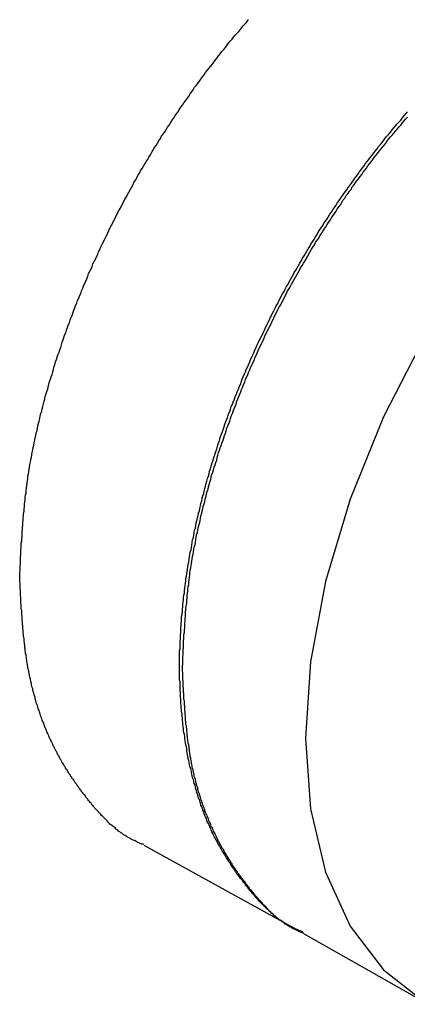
# Model space of a CAD drawing. Header units: millimetres. Extents: x 7187 to 8806, y -3756 to -2918.
# Tile 84 of 250: x 7821 to 7831, y -3644 to -3619. Entities that reach past the tile are written whole.
import ezdxf

# ---------------------------------------------------------------- set-up
doc = ezdxf.new("R2010")
doc.units = ezdxf.units.MM
doc.header["$LTSCALE"] = 3

msp = doc.modelspace()

# ---------------------------------------------------------------- linework, layer by layer
at = {"linetype": 'Continuous', "lineweight": 30}
for p, q in [((7824.15, -3639.925), (7828.19, -3642.143)), ((7828.209, -3642.167), (7831.331, -3643.929)), ((7828.209, -3642.167), (7831.331, -3643.929))]:
    msp.add_line(p, q, dxfattribs=at)
at = {"linetype": 'Continuous', "lineweight": 30, "flags": 128}
for points in [[(7845.846, -3618.53), (7844.683, -3618.066), (7843.299, -3617.885), (7841.799, -3618.034), (7840.221, -3618.507), (7838.603, -3619.294), (7836.985, -3620.376), (7835.407, -3621.724), (7833.908, -3623.307), (7832.524, -3625.085), (7831.29, -3627.015), (7830.236, -3629.048), (7829.388, -3631.136), (7828.767, -3633.226), (7828.388, -3635.267), (7828.26, -3637.209)], [(7828.26, -3637.209), (7828.388, -3639.004), (7828.767, -3640.608), (7829.388, -3641.981), (7830.236, -3643.089), (7831.29, -3643.906), (7831.389, -3643.961)]]:
    msp.add_lwpolyline(points, dxfattribs=at)
at = {"linetype": 'Continuous', "lineweight": 30}
for points in [[(7821.003, -3633.116, 0), (7821.003, -3633.066, 0), (7821.003, -3633.006, 0), (7821.013, -3632.946, 0), (7821.013, -3632.886, 0), (7821.013, -3632.836, 0), (7821.023, -3632.776, 0), (7821.023, -3632.716, 0), (7821.023, -3632.656, 0), (7821.023, -3632.606, 0), (7821.033, -3632.546, 0), (7821.033, -3632.486, 0), (7821.033, -3632.426, 0), (7821.043, -3632.376, 0), (7821.043, -3632.316, 0), (7821.043, -3632.256, 0), (7821.053, -3632.196, 0), (7821.053, -3632.146, 0), (7821.063, -3632.086, 0), (7821.063, -3632.026, 0), (7821.063, -3631.966, 0), (7821.073, -3631.906, 0), (7821.073, -3631.856, 0), (7821.083, -3631.796, 0), (7821.083, -3631.736, 0), (7821.093, -3631.676, 0), (7821.093, -3631.616, 0), (7821.103, -3631.556, 0), (7821.103, -3631.506, 0), (7821.113, -3631.446, 0), (7821.113, -3631.386, 0), (7821.123, -3631.326, 0), (7821.123, -3631.266, 0), (7821.133, -3631.206, 0), (7821.143, -3631.146, 0), (7821.143, -3631.096, 0), (7821.153, -3631.036, 0), (7821.163, -3630.976, 0), (7821.163, -3630.916, 0), (7821.173, -3630.856, 0), (7821.183, -3630.796, 0), (7821.193, -3630.736, 0), (7821.203, -3630.676, 0), (7821.213, -3630.616, 0), (7821.213, -3630.556, 0), (7821.223, -3630.496, 0), (7821.233, -3630.436, 0), (7821.243, -3630.376, 0), (7821.253, -3630.316, 0), (7821.263, -3630.256, 0), (7821.273, -3630.196, 0), (7821.283, -3630.136, 0), (7821.303, -3630.076, 0), (7821.313, -3630.016, 0), (7821.323, -3629.956, 0), (7821.333, -3629.886, 0), (7821.343, -3629.826, 0), (7821.363, -3629.766, 0), (7821.373, -3629.706, 0), (7821.383, -3629.646, 0), (7821.393, -3629.586, 0), (7821.413, -3629.526, 0), (7821.423, -3629.466, 0), (7821.443, -3629.396, 0), (7821.453, -3629.336, 0), (7821.463, -3629.276, 0), (7821.483, -3629.216, 0), (7821.493, -3629.156, 0), (7821.513, -3629.096, 0), (7821.523, -3629.026, 0), (7821.543, -3628.966, 0), (7821.563, -3628.906, 0), (7821.573, -3628.846, 0), (7821.593, -3628.786, 0), (7821.603, -3628.716, 0), (7821.623, -3628.656, 0), (7821.643, -3628.596, 0), (7821.653, -3628.536, 0), (7821.673, -3628.466, 0), (7821.693, -3628.406, 0), (7821.713, -3628.346, 0), (7821.723, -3628.286, 0), (7821.743, -3628.226, 0), (7821.763, -3628.156, 0), (7821.783, -3628.096, 0), (7821.803, -3628.036, 0), (7821.823, -3627.976, 0), (7821.843, -3627.906, 0), (7821.863, -3627.846, 0), (7821.873, -3627.786, 0), (7821.893, -3627.726, 0), (7821.913, -3627.656, 0), (7821.933, -3627.596, 0), (7821.953, -3627.536, 0), (7821.973, -3627.476, 0), (7822.003, -3627.406, 0), (7822.023, -3627.346, 0), (7822.043, -3627.286, 0), (7822.063, -3627.226, 0), (7822.083, -3627.156, 0), (7822.103, -3627.096, 0), (7822.123, -3627.036, 0), (7822.143, -3626.976, 0), (7822.173, -3626.916, 0), (7822.193, -3626.846, 0), (7822.213, -3626.786, 0), (7822.233, -3626.726, 0), (7822.263, -3626.666, 0), (7822.283, -3626.596, 0), (7822.303, -3626.536, 0), (7822.333, -3626.476, 0), (7822.353, -3626.416, 0), (7822.373, -3626.346, 0), (7822.403, -3626.286, 0), (7822.423, -3626.226, 0), (7822.453, -3626.166, 0), (7822.473, -3626.096, 0), (7822.503, -3626.036, 0), (7822.523, -3625.976, 0), (7822.553, -3625.916, 0), (7822.573, -3625.856, 0), (7822.603, -3625.786, 0), (7822.623, -3625.726, 0), (7822.653, -3625.666, 0), (7822.683, -3625.606, 0), (7822.703, -3625.546, 0), (7822.733, -3625.476, 0), (7822.753, -3625.416, 0), (7822.783, -3625.356, 0), (7822.813, -3625.296, 0), (7822.843, -3625.236, 0), (7822.863, -3625.166, 0), (7822.893, -3625.106, 0), (7822.923, -3625.046, 0), (7822.953, -3624.986, 0), (7822.983, -3624.926, 0), (7823.003, -3624.866, 0), (7823.033, -3624.806, 0), (7823.063, -3624.736, 0), (7823.093, -3624.676, 0), (7823.123, -3624.616, 0), (7823.153, -3624.556, 0), (7823.183, -3624.496, 0), (7823.213, -3624.436, 0), (7823.243, -3624.376, 0), (7823.273, -3624.306, 0), (7823.303, -3624.246, 0), (7823.333, -3624.186, 0), (7823.363, -3624.126, 0), (7823.393, -3624.066, 0), (7823.423, -3624.006, 0), (7823.453, -3623.946, 0), (7823.483, -3623.886, 0), (7823.513, -3623.826, 0), (7823.553, -3623.766, 0), (7823.583, -3623.706, 0), (7823.613, -3623.646, 0), (7823.643, -3623.586, 0), (7823.673, -3623.526, 0), (7823.713, -3623.466, 0), (7823.743, -3623.406, 0), (7823.773, -3623.346, 0), (7823.803, -3623.286, 0), (7823.843, -3623.226, 0), (7823.873, -3623.166, 0), (7823.903, -3623.106, 0), (7823.943, -3623.046, 0), (7823.973, -3622.986, 0), (7824.003, -3622.926, 0), (7824.043, -3622.866, 0), (7824.073, -3622.806, 0), (7824.113, -3622.746, 0), (7824.143, -3622.686, 0), (7824.183, -3622.626, 0), (7824.213, -3622.566, 0), (7824.253, -3622.516, 0), (7824.283, -3622.456, 0), (7824.323, -3622.396, 0), (7824.353, -3622.336, 0), (7824.393, -3622.276, 0), (7824.423, -3622.216, 0), (7824.463, -3622.166, 0), (7824.503, -3622.106, 0), (7824.533, -3622.046, 0), (7824.573, -3621.986, 0), (7824.603, -3621.926, 0), (7824.643, -3621.876, 0), (7824.683, -3621.816, 0), (7824.723, -3621.756, 0), (7824.753, -3621.696, 0), (7824.793, -3621.646, 0), (7824.833, -3621.586, 0), (7824.863, -3621.526, 0), (7824.903, -3621.476, 0), (7824.943, -3621.416, 0), (7824.983, -3621.356, 0), (7825.023, -3621.306, 0), (7825.053, -3621.246, 0), (7825.093, -3621.186, 0), (7825.133, -3621.136, 0), (7825.173, -3621.076, 0), (7825.213, -3621.026, 0), (7825.253, -3620.966, 0), (7825.293, -3620.916, 0), (7825.323, -3620.856, 0), (7825.363, -3620.806, 0), (7825.403, -3620.746, 0), (7825.443, -3620.686, 0), (7825.483, -3620.636, 0), (7825.523, -3620.586, 0), (7825.563, -3620.526, 0), (7825.603, -3620.476, 0), (7825.643, -3620.416, 0), (7825.683, -3620.366, 0), (7825.723, -3620.306, 0), (7825.763, -3620.256, 0), (7825.803, -3620.206, 0), (7825.853, -3620.146, 0), (7825.893, -3620.096, 0), (7825.933, -3620.046, 0), (7825.973, -3619.986, 0), (7826.013, -3619.936, 0), (7826.053, -3619.886, 0), (7826.093, -3619.836, 0), (7826.133, -3619.776, 0), (7826.183, -3619.726, 0), (7826.223, -3619.676, 0), (7826.263, -3619.626, 0), (7826.303, -3619.566, 0), (7826.343, -3619.516, 0), (7826.393, -3619.466, 0), (7826.433, -3619.416, 0), (7826.473, -3619.366, 0), (7826.513, -3619.316, 0), (7826.563, -3619.266, 0), (7826.603, -3619.216, 0), (7826.643, -3619.166, 0), (7826.683, -3619.116, 0), (7826.733, -3619.066, 0), (7826.773, -3619.016, 0), (7826.813, -3618.966, 0)], [(7828.193, -3642.126, 0), (7828.163, -3642.116, 0), (7828.123, -3642.096, 0), (7828.083, -3642.086, 0), (7828.043, -3642.066, 0), (7828.013, -3642.056, 0), (7827.973, -3642.036, 0), (7827.933, -3642.016, 0), (7827.903, -3642.006, 0), (7827.863, -3641.986, 0), (7827.833, -3641.966, 0), (7827.793, -3641.946, 0), (7827.763, -3641.926, 0), (7827.733, -3641.906, 0), (7827.693, -3641.876, 0), (7827.663, -3641.856, 0), (7827.633, -3641.836, 0), (7827.593, -3641.816, 0), (7827.563, -3641.786, 0), (7827.533, -3641.766, 0), (7827.503, -3641.736, 0), (7827.473, -3641.716, 0), (7827.443, -3641.686, 0), (7827.413, -3641.666, 0), (7827.383, -3641.636, 0), (7827.353, -3641.606, 0), (7827.323, -3641.576, 0), (7827.293, -3641.556, 0), (7827.263, -3641.526, 0), (7827.233, -3641.496, 0), (7827.203, -3641.466, 0), (7827.173, -3641.436, 0), (7827.143, -3641.406, 0), (7827.113, -3641.376, 0), (7827.083, -3641.346, 0), (7827.063, -3641.316, 0), (7827.033, -3641.286, 0), (7827.003, -3641.256, 0), (7826.973, -3641.226, 0), (7826.953, -3641.186, 0), (7826.923, -3641.156, 0), (7826.893, -3641.126, 0), (7826.873, -3641.096, 0), (7826.843, -3641.066, 0), (7826.813, -3641.026, 0), (7826.793, -3640.996, 0), (7826.763, -3640.966, 0), (7826.733, -3640.926, 0), (7826.713, -3640.896, 0), (7826.683, -3640.866, 0), (7826.663, -3640.826, 0), (7826.633, -3640.796, 0), (7826.603, -3640.766, 0), (7826.583, -3640.726, 0), (7826.553, -3640.696, 0), (7826.533, -3640.666, 0), (7826.503, -3640.626, 0), (7826.483, -3640.596, 0), (7826.463, -3640.556, 0), (7826.433, -3640.526, 0), (7826.413, -3640.486, 0), (7826.383, -3640.456, 0), (7826.363, -3640.416, 0), (7826.343, -3640.376, 0), (7826.313, -3640.346, 0), (7826.293, -3640.306, 0), (7826.273, -3640.276, 0), (7826.243, -3640.236, 0), (7826.223, -3640.196, 0), (7826.203, -3640.166, 0), (7826.183, -3640.126, 0), (7826.153, -3640.086, 0), (7826.133, -3640.046, 0), (7826.113, -3640.016, 0), (7826.093, -3639.976, 0), (7826.073, -3639.936, 0), (7826.053, -3639.896, 0), (7826.023, -3639.856, 0), (7826.003, -3639.816, 0), (7825.983, -3639.776, 0), (7825.963, -3639.746, 0), (7825.943, -3639.706, 0), (7825.923, -3639.666, 0), (7825.903, -3639.626, 0), (7825.883, -3639.586, 0), (7825.863, -3639.536, 0), (7825.853, -3639.496, 0), (7825.833, -3639.456, 0), (7825.813, -3639.416, 0), (7825.793, -3639.376, 0), (7825.773, -3639.336, 0), (7825.753, -3639.296, 0), (7825.743, -3639.246, 0), (7825.723, -3639.206, 0), (7825.703, -3639.166, 0), (7825.683, -3639.116, 0), (7825.673, -3639.076, 0), (7825.653, -3639.036, 0), (7825.643, -3638.986, 0), (7825.623, -3638.946, 0), (7825.603, -3638.906, 0), (7825.593, -3638.856, 0), (7825.573, -3638.816, 0), (7825.563, -3638.766, 0), (7825.543, -3638.726, 0), (7825.533, -3638.676, 0), (7825.513, -3638.626, 0), (7825.503, -3638.586, 0), (7825.493, -3638.536, 0), (7825.473, -3638.496, 0), (7825.463, -3638.446, 0), (7825.453, -3638.396, 0), (7825.433, -3638.356, 0), (7825.423, -3638.306, 0), (7825.413, -3638.256, 0), (7825.393, -3638.206, 0), (7825.383, -3638.166, 0), (7825.373, -3638.116, 0), (7825.363, -3638.066, 0), (7825.353, -3638.016, 0), (7825.343, -3637.966, 0), (7825.323, -3637.926, 0), (7825.313, -3637.876, 0), (7825.303, -3637.826, 0), (7825.293, -3637.776, 0), (7825.283, -3637.726, 0), (7825.273, -3637.676, 0), (7825.263, -3637.626, 0), (7825.253, -3637.576, 0), (7825.243, -3637.526, 0), (7825.243, -3637.476, 0), (7825.233, -3637.426, 0), (7825.223, -3637.376, 0), (7825.213, -3637.326, 0), (7825.203, -3637.276, 0), (7825.193, -3637.216, 0), (7825.193, -3637.166, 0), (7825.183, -3637.116, 0), (7825.173, -3637.066, 0), (7825.163, -3637.016, 0), (7825.163, -3636.966, 0), (7825.153, -3636.906, 0), (7825.143, -3636.856, 0), (7825.143, -3636.806, 0), (7825.133, -3636.756, 0), (7825.133, -3636.696, 0), (7825.123, -3636.646, 0), (7825.123, -3636.596, 0), (7825.113, -3636.536, 0), (7825.113, -3636.486, 0), (7825.103, -3636.436, 0), (7825.103, -3636.376, 0), (7825.093, -3636.326, 0), (7825.093, -3636.276, 0), (7825.093, -3636.216, 0), (7825.083, -3636.166, 0), (7825.083, -3636.106, 0), (7825.083, -3636.056, 0), (7825.073, -3635.996, 0), (7825.073, -3635.946, 0), (7825.073, -3635.886, 0), (7825.073, -3635.836, 0), (7825.073, -3635.776, 0), (7825.063, -3635.726, 0), (7825.063, -3635.666, 0), (7825.063, -3635.616, 0), (7825.063, -3635.556, 0), (7825.063, -3635.496, 0), (7825.063, -3635.446, 0), (7825.063, -3635.386, 0), (7825.063, -3635.326, 0), (7825.063, -3635.276, 0), (7825.063, -3635.216, 0), (7825.063, -3635.156, 0), (7825.063, -3635.106, 0), (7825.063, -3635.046, 0), (7825.063, -3634.986, 0), (7825.073, -3634.936, 0), (7825.073, -3634.876, 0), (7825.073, -3634.816, 0), (7825.073, -3634.756, 0), (7825.083, -3634.696, 0), (7825.083, -3634.646, 0), (7825.083, -3634.586, 0), (7825.093, -3634.526, 0), (7825.093, -3634.466, 0), (7825.093, -3634.406, 0), (7825.103, -3634.346, 0), (7825.103, -3634.296, 0), (7825.113, -3634.236, 0), (7825.113, -3634.176, 0), (7825.113, -3634.116, 0), (7825.123, -3634.056, 0), (7825.133, -3633.996, 0), (7825.133, -3633.936, 0), (7825.143, -3633.876, 0), (7825.143, -3633.816, 0), (7825.153, -3633.756, 0), (7825.163, -3633.696, 0), (7825.163, -3633.636, 0), (7825.173, -3633.576, 0), (7825.183, -3633.516, 0), (7825.183, -3633.456, 0), (7825.193, -3633.396, 0), (7825.203, -3633.336, 0), (7825.213, -3633.276, 0), (7825.223, -3633.216, 0), (7825.223, -3633.156, 0), (7825.233, -3633.096, 0), (7825.243, -3633.036, 0), (7825.253, -3632.976, 0), (7825.263, -3632.916, 0), (7825.273, -3632.856, 0), (7825.283, -3632.796, 0), (7825.293, -3632.736, 0), (7825.303, -3632.666, 0), (7825.313, -3632.606, 0), (7825.323, -3632.546, 0), (7825.333, -3632.486, 0), (7825.353, -3632.426, 0), (7825.363, -3632.366, 0), (7825.373, -3632.306, 0), (7825.383, -3632.236, 0), (7825.393, -3632.176, 0), (7825.413, -3632.116, 0), (7825.423, -3632.056, 0), (7825.433, -3631.996, 0), (7825.443, -3631.926, 0), (7825.463, -3631.866, 0), (7825.473, -3631.806, 0), (7825.483, -3631.746, 0), (7825.503, -3631.686, 0), (7825.513, -3631.616, 0), (7825.533, -3631.556, 0), (7825.543, -3631.496, 0), (7825.563, -3631.436, 0), (7825.573, -3631.376, 0), (7825.593, -3631.306, 0), (7825.603, -3631.246, 0), (7825.623, -3631.186, 0), (7825.633, -3631.116, 0), (7825.653, -3631.056, 0), (7825.673, -3630.996, 0), (7825.683, -3630.936, 0), (7825.703, -3630.866, 0), (7825.723, -3630.806, 0), (7825.733, -3630.746, 0), (7825.753, -3630.686, 0), (7825.773, -3630.616, 0), (7825.793, -3630.556, 0), (7825.813, -3630.496, 0), (7825.823, -3630.426, 0), (7825.843, -3630.366, 0), (7825.863, -3630.306, 0), (7825.883, -3630.246, 0), (7825.903, -3630.176, 0), (7825.923, -3630.116, 0), (7825.943, -3630.056, 0), (7825.963, -3629.986, 0), (7825.983, -3629.926, 0), (7826.003, -3629.866, 0), (7826.023, -3629.796, 0), (7826.043, -3629.736, 0), (7826.063, -3629.676, 0), (7826.083, -3629.606, 0), (7826.103, -3629.546, 0), (7826.123, -3629.486, 0), (7826.153, -3629.426, 0), (7826.173, -3629.356, 0), (7826.193, -3629.296, 0), (7826.213, -3629.236, 0), (7826.233, -3629.166, 0), (7826.263, -3629.106, 0), (7826.283, -3629.046, 0), (7826.303, -3628.976, 0), (7826.333, -3628.916, 0), (7826.353, -3628.856, 0), (7826.373, -3628.786, 0), (7826.403, -3628.726, 0), (7826.423, -3628.666, 0), (7826.453, -3628.606, 0), (7826.473, -3628.536, 0), (7826.503, -3628.476, 0), (7826.523, -3628.416, 0), (7826.553, -3628.346, 0), (7826.573, -3628.286, 0), (7826.603, -3628.226, 0), (7826.623, -3628.166, 0), (7826.653, -3628.096, 0), (7826.673, -3628.036, 0), (7826.703, -3627.976, 0), (7826.733, -3627.906, 0), (7826.753, -3627.846, 0), (7826.783, -3627.786, 0), (7826.813, -3627.726, 0), (7826.843, -3627.656, 0), (7826.863, -3627.596, 0), (7826.893, -3627.536, 0), (7826.923, -3627.476, 0), (7826.953, -3627.406, 0), (7826.973, -3627.346, 0), (7827.003, -3627.286, 0), (7827.033, -3627.226, 0), (7827.063, -3627.156, 0), (7827.093, -3627.096, 0), (7827.123, -3627.036, 0), (7827.153, -3626.976, 0), (7827.183, -3626.916, 0), (7827.213, -3626.846, 0), (7827.243, -3626.786, 0), (7827.273, -3626.726, 0), (7827.303, -3626.666, 0), (7827.333, -3626.606, 0), (7827.363, -3626.536, 0), (7827.393, -3626.476, 0), (7827.423, -3626.416, 0), (7827.453, -3626.356, 0), (7827.483, -3626.296, 0), (7827.513, -3626.236, 0), (7827.553, -3626.176, 0), (7827.583, -3626.106, 0), (7827.613, -3626.046, 0), (7827.643, -3625.986, 0), (7827.673, -3625.926, 0), (7827.713, -3625.866, 0), (7827.743, -3625.806, 0), (7827.773, -3625.746, 0), (7827.813, -3625.686, 0), (7827.843, -3625.626, 0), (7827.873, -3625.566, 0), (7827.913, -3625.506, 0), (7827.943, -3625.446, 0), (7827.973, -3625.386, 0), (7828.013, -3625.326, 0), (7828.043, -3625.266, 0), (7828.083, -3625.206, 0), (7828.113, -3625.146, 0), (7828.153, -3625.086, 0), (7828.183, -3625.026, 0), (7828.223, -3624.966, 0), (7828.253, -3624.906, 0), (7828.293, -3624.846, 0), (7828.323, -3624.786, 0), (7828.363, -3624.726, 0), (7828.393, -3624.666, 0), (7828.433, -3624.606, 0), (7828.473, -3624.546, 0), (7828.503, -3624.486, 0), (7828.543, -3624.436, 0), (7828.573, -3624.376, 0), (7828.613, -3624.316, 0), (7828.653, -3624.256, 0), (7828.693, -3624.196, 0), (7828.723, -3624.136, 0), (7828.763, -3624.086, 0), (7828.803, -3624.026, 0), (7828.843, -3623.966, 0), (7828.873, -3623.906, 0), (7828.913, -3623.856, 0), (7828.953, -3623.796, 0), (7828.993, -3623.736, 0), (7829.033, -3623.676, 0), (7829.063, -3623.626, 0), (7829.103, -3623.566, 0), (7829.143, -3623.506, 0), (7829.183, -3623.456, 0), (7829.223, -3623.396, 0), (7829.263, -3623.336, 0), (7829.303, -3623.286, 0), (7829.343, -3623.226, 0), (7829.383, -3623.176, 0), (7829.423, -3623.116, 0), (7829.463, -3623.056, 0), (7829.503, -3623.006, 0), (7829.543, -3622.946, 0), (7829.583, -3622.896, 0), (7829.623, -3622.836, 0), (7829.663, -3622.786, 0), (7829.703, -3622.726, 0), (7829.743, -3622.676, 0), (7829.783, -3622.616, 0), (7829.823, -3622.566, 0), (7829.863, -3622.516, 0), (7829.903, -3622.456, 0), (7829.953, -3622.406, 0), (7829.993, -3622.346, 0), (7830.033, -3622.296, 0), (7830.073, -3622.246, 0), (7830.113, -3622.186, 0), (7830.163, -3622.136, 0), (7830.203, -3622.086, 0), (7830.243, -3622.026, 0), (7830.283, -3621.976, 0), (7830.323, -3621.926, 0), (7830.373, -3621.876, 0), (7830.413, -3621.826, 0), (7830.453, -3621.766, 0), (7830.503, -3621.716, 0), (7830.543, -3621.666, 0), (7830.583, -3621.616, 0), (7830.633, -3621.566, 0), (7830.673, -3621.516, 0), (7830.713, -3621.466, 0), (7830.763, -3621.406, 0), (7830.803, -3621.356, 0), (7830.843, -3621.306, 0)], [(7825.133, -3635.426, 0), (7825.133, -3635.376, 0), (7825.143, -3635.316, 0), (7825.143, -3635.256, 0), (7825.143, -3635.206, 0), (7825.143, -3635.146, 0), (7825.153, -3635.086, 0), (7825.153, -3635.036, 0), (7825.153, -3634.976, 0), (7825.163, -3634.916, 0), (7825.163, -3634.866, 0), (7825.163, -3634.806, 0), (7825.163, -3634.746, 0), (7825.173, -3634.686, 0), (7825.173, -3634.636, 0), (7825.173, -3634.576, 0), (7825.183, -3634.516, 0), (7825.183, -3634.466, 0), (7825.193, -3634.406, 0), (7825.193, -3634.346, 0), (7825.193, -3634.286, 0), (7825.203, -3634.236, 0), (7825.203, -3634.176, 0), (7825.213, -3634.116, 0), (7825.213, -3634.056, 0), (7825.213, -3634.006, 0), (7825.223, -3633.946, 0), (7825.223, -3633.886, 0), (7825.233, -3633.826, 0), (7825.243, -3633.766, 0), (7825.243, -3633.716, 0), (7825.253, -3633.656, 0), (7825.253, -3633.596, 0), (7825.263, -3633.536, 0), (7825.273, -3633.476, 0), (7825.273, -3633.416, 0), (7825.283, -3633.366, 0), (7825.293, -3633.306, 0), (7825.293, -3633.246, 0), (7825.303, -3633.186, 0), (7825.313, -3633.126, 0), (7825.323, -3633.066, 0), (7825.323, -3633.006, 0), (7825.333, -3632.946, 0), (7825.343, -3632.886, 0), (7825.353, -3632.836, 0), (7825.363, -3632.776, 0), (7825.373, -3632.716, 0), (7825.383, -3632.656, 0), (7825.393, -3632.596, 0), (7825.403, -3632.536, 0), (7825.413, -3632.476, 0), (7825.423, -3632.416, 0), (7825.433, -3632.356, 0), (7825.453, -3632.296, 0), (7825.463, -3632.236, 0), (7825.473, -3632.166, 0), (7825.483, -3632.106, 0), (7825.493, -3632.046, 0), (7825.513, -3631.986, 0), (7825.523, -3631.926, 0), (7825.533, -3631.866, 0), (7825.553, -3631.806, 0), (7825.563, -3631.746, 0), (7825.583, -3631.686, 0), (7825.593, -3631.626, 0), (7825.603, -3631.566, 0), (7825.623, -3631.496, 0), (7825.633, -3631.436, 0), (7825.653, -3631.376, 0), (7825.663, -3631.316, 0), (7825.683, -3631.256, 0), (7825.703, -3631.196, 0), (7825.713, -3631.136, 0), (7825.733, -3631.066, 0), (7825.743, -3631.006, 0), (7825.763, -3630.946, 0), (7825.783, -3630.886, 0), (7825.793, -3630.826, 0), (7825.813, -3630.766, 0), (7825.833, -3630.706, 0), (7825.853, -3630.636, 0), (7825.863, -3630.576, 0), (7825.883, -3630.516, 0), (7825.903, -3630.456, 0), (7825.923, -3630.396, 0), (7825.943, -3630.326, 0), (7825.963, -3630.266, 0), (7825.983, -3630.206, 0), (7826.003, -3630.146, 0), (7826.013, -3630.086, 0), (7826.033, -3630.026, 0), (7826.053, -3629.956, 0), (7826.073, -3629.896, 0), (7826.093, -3629.836, 0), (7826.113, -3629.776, 0), (7826.133, -3629.716, 0), (7826.163, -3629.646, 0), (7826.183, -3629.586, 0), (7826.203, -3629.526, 0), (7826.223, -3629.466, 0), (7826.243, -3629.406, 0), (7826.263, -3629.336, 0), (7826.283, -3629.276, 0), (7826.313, -3629.216, 0), (7826.333, -3629.156, 0), (7826.353, -3629.096, 0), (7826.373, -3629.036, 0), (7826.403, -3628.966, 0), (7826.423, -3628.906, 0), (7826.443, -3628.846, 0), (7826.473, -3628.786, 0), (7826.493, -3628.726, 0), (7826.513, -3628.656, 0), (7826.543, -3628.596, 0), (7826.563, -3628.536, 0), (7826.593, -3628.476, 0), (7826.613, -3628.416, 0), (7826.633, -3628.356, 0), (7826.663, -3628.286, 0), (7826.683, -3628.226, 0), (7826.713, -3628.166, 0), (7826.733, -3628.106, 0), (7826.763, -3628.046, 0), (7826.793, -3627.986, 0), (7826.813, -3627.926, 0), (7826.843, -3627.856, 0), (7826.863, -3627.796, 0), (7826.893, -3627.736, 0), (7826.923, -3627.676, 0), (7826.953, -3627.616, 0), (7826.973, -3627.556, 0), (7827.003, -3627.496, 0), (7827.033, -3627.436, 0), (7827.053, -3627.366, 0), (7827.083, -3627.306, 0), (7827.113, -3627.246, 0), (7827.143, -3627.186, 0), (7827.173, -3627.126, 0), (7827.203, -3627.066, 0), (7827.223, -3627.006, 0), (7827.253, -3626.946, 0), (7827.283, -3626.886, 0), (7827.313, -3626.826, 0), (7827.343, -3626.766, 0), (7827.373, -3626.706, 0), (7827.403, -3626.636, 0), (7827.433, -3626.576, 0), (7827.463, -3626.516, 0), (7827.493, -3626.456, 0), (7827.523, -3626.396, 0), (7827.553, -3626.336, 0), (7827.583, -3626.276, 0), (7827.623, -3626.216, 0), (7827.653, -3626.156, 0), (7827.683, -3626.096, 0), (7827.713, -3626.036, 0), (7827.743, -3625.976, 0), (7827.773, -3625.916, 0), (7827.803, -3625.856, 0), (7827.843, -3625.796, 0), (7827.873, -3625.736, 0), (7827.903, -3625.686, 0), (7827.933, -3625.626, 0), (7827.973, -3625.566, 0), (7828.003, -3625.506, 0), (7828.033, -3625.446, 0), (7828.073, -3625.386, 0), (7828.103, -3625.326, 0), (7828.133, -3625.266, 0), (7828.173, -3625.206, 0), (7828.203, -3625.146, 0), (7828.243, -3625.096, 0), (7828.273, -3625.036, 0), (7828.313, -3624.976, 0), (7828.343, -3624.916, 0), (7828.373, -3624.856, 0), (7828.413, -3624.796, 0), (7828.443, -3624.746, 0), (7828.483, -3624.686, 0), (7828.513, -3624.626, 0), (7828.553, -3624.566, 0), (7828.593, -3624.516, 0), (7828.623, -3624.456, 0), (7828.663, -3624.396, 0), (7828.693, -3624.336, 0), (7828.733, -3624.286, 0), (7828.773, -3624.226, 0), (7828.803, -3624.166, 0), (7828.843, -3624.116, 0), (7828.883, -3624.056, 0), (7828.913, -3623.996, 0), (7828.953, -3623.946, 0), (7828.993, -3623.886, 0), (7829.033, -3623.826, 0), (7829.063, -3623.776, 0), (7829.103, -3623.716, 0), (7829.143, -3623.666, 0), (7829.183, -3623.606, 0), (7829.213, -3623.546, 0), (7829.253, -3623.496, 0), (7829.293, -3623.436, 0), (7829.333, -3623.386, 0), (7829.373, -3623.326, 0), (7829.413, -3623.276, 0), (7829.443, -3623.216, 0), (7829.483, -3623.166, 0), (7829.523, -3623.106, 0), (7829.563, -3623.056, 0), (7829.603, -3623.006, 0), (7829.643, -3622.946, 0), (7829.683, -3622.896, 0), (7829.723, -3622.836, 0), (7829.763, -3622.786, 0), (7829.803, -3622.736, 0), (7829.843, -3622.676, 0), (7829.883, -3622.626, 0), (7829.923, -3622.576, 0), (7829.963, -3622.516, 0), (7830.003, -3622.466, 0), (7830.043, -3622.416, 0), (7830.083, -3622.366, 0), (7830.123, -3622.306, 0), (7830.173, -3622.256, 0), (7830.213, -3622.206, 0), (7830.253, -3622.156, 0), (7830.293, -3622.106, 0), (7830.333, -3622.046, 0), (7830.373, -3621.996, 0), (7830.413, -3621.946, 0), (7830.463, -3621.896, 0), (7830.503, -3621.846, 0), (7830.543, -3621.796, 0), (7830.583, -3621.746, 0), (7830.623, -3621.696, 0), (7830.673, -3621.646, 0), (7830.713, -3621.596, 0), (7830.753, -3621.546, 0), (7830.793, -3621.496, 0), (7830.843, -3621.446, 0)], [(7824.153, -3639.906, 0), (7824.133, -3639.896, 0), (7824.103, -3639.896, 0), (7824.083, -3639.886, 0), (7824.053, -3639.876, 0), (7824.033, -3639.866, 0), (7824.003, -3639.856, 0), (7823.983, -3639.846, 0), (7823.963, -3639.826, 0), (7823.933, -3639.816, 0), (7823.913, -3639.806, 0), (7823.883, -3639.796, 0), (7823.863, -3639.786, 0), (7823.843, -3639.776, 0), (7823.813, -3639.756, 0), (7823.793, -3639.746, 0), (7823.773, -3639.736, 0), (7823.743, -3639.716, 0), (7823.723, -3639.706, 0), (7823.703, -3639.696, 0), (7823.683, -3639.676, 0), (7823.653, -3639.666, 0), (7823.633, -3639.646, 0), (7823.613, -3639.636, 0), (7823.593, -3639.616, 0), (7823.573, -3639.606, 0), (7823.543, -3639.586, 0), (7823.523, -3639.576, 0), (7823.503, -3639.556, 0), (7823.483, -3639.536, 0), (7823.463, -3639.526, 0), (7823.443, -3639.506, 0), (7823.423, -3639.486, 0), (7823.403, -3639.466, 0), (7823.383, -3639.456, 0), (7823.363, -3639.436, 0), (7823.333, -3639.416, 0), (7823.313, -3639.396, 0), (7823.293, -3639.386, 0), (7823.273, -3639.366, 0), (7823.253, -3639.346, 0), (7823.233, -3639.326, 0), (7823.223, -3639.306, 0), (7823.203, -3639.286, 0), (7823.183, -3639.266, 0), (7823.163, -3639.246, 0), (7823.143, -3639.226, 0), (7823.123, -3639.206, 0), (7823.103, -3639.186, 0), (7823.083, -3639.166, 0), (7823.063, -3639.146, 0), (7823.043, -3639.126, 0), (7823.023, -3639.106, 0), (7823.013, -3639.086, 0), (7822.993, -3639.066, 0), (7822.973, -3639.046, 0), (7822.953, -3639.026, 0), (7822.933, -3639.006, 0), (7822.913, -3638.986, 0), (7822.903, -3638.966, 0), (7822.883, -3638.946, 0), (7822.863, -3638.916, 0), (7822.843, -3638.896, 0), (7822.823, -3638.876, 0), (7822.813, -3638.856, 0), (7822.793, -3638.836, 0), (7822.773, -3638.816, 0), (7822.753, -3638.786, 0), (7822.733, -3638.766, 0), (7822.723, -3638.746, 0), (7822.703, -3638.726, 0), (7822.683, -3638.706, 0), (7822.673, -3638.676, 0), (7822.653, -3638.656, 0), (7822.633, -3638.636, 0), (7822.613, -3638.616, 0), (7822.603, -3638.596, 0), (7822.583, -3638.566, 0), (7822.563, -3638.546, 0), (7822.553, -3638.526, 0), (7822.533, -3638.496, 0), (7822.513, -3638.476, 0), (7822.503, -3638.456, 0), (7822.483, -3638.436, 0), (7822.463, -3638.406, 0), (7822.453, -3638.386, 0), (7822.433, -3638.366, 0), (7822.413, -3638.336, 0), (7822.403, -3638.316, 0), (7822.383, -3638.296, 0), (7822.373, -3638.266, 0), (7822.353, -3638.246, 0), (7822.333, -3638.226, 0), (7822.323, -3638.196, 0), (7822.303, -3638.176, 0), (7822.293, -3638.146, 0), (7822.273, -3638.126, 0), (7822.253, -3638.106, 0), (7822.243, -3638.076, 0), (7822.223, -3638.056, 0), (7822.213, -3638.026, 0), (7822.193, -3638.006, 0), (7822.183, -3637.986, 0), (7822.163, -3637.956, 0), (7822.153, -3637.936, 0), (7822.133, -3637.906, 0), (7822.123, -3637.886, 0), (7822.103, -3637.856, 0), (7822.093, -3637.836, 0), (7822.073, -3637.806, 0), (7822.063, -3637.786, 0), (7822.043, -3637.756, 0), (7822.033, -3637.736, 0), (7822.023, -3637.706, 0), (7822.003, -3637.676, 0), (7821.993, -3637.656, 0), (7821.973, -3637.626, 0), (7821.963, -3637.606, 0), (7821.953, -3637.576, 0), (7821.933, -3637.546, 0), (7821.923, -3637.526, 0), (7821.903, -3637.496, 0), (7821.893, -3637.476, 0), (7821.883, -3637.446, 0), (7821.863, -3637.416, 0), (7821.853, -3637.396, 0), (7821.843, -3637.366, 0), (7821.833, -3637.336, 0), (7821.813, -3637.306, 0), (7821.803, -3637.286, 0), (7821.793, -3637.256, 0), (7821.773, -3637.226, 0), (7821.763, -3637.206, 0), (7821.753, -3637.176, 0), (7821.743, -3637.146, 0), (7821.723, -3637.116, 0), (7821.713, -3637.086, 0), (7821.703, -3637.066, 0), (7821.693, -3637.036, 0), (7821.683, -3637.006, 0), (7821.663, -3636.976, 0), (7821.653, -3636.946, 0), (7821.643, -3636.916, 0), (7821.633, -3636.896, 0), (7821.623, -3636.866, 0), (7821.613, -3636.836, 0), (7821.603, -3636.806, 0), (7821.583, -3636.776, 0), (7821.573, -3636.746, 0), (7821.563, -3636.716, 0), (7821.553, -3636.686, 0), (7821.543, -3636.656, 0), (7821.533, -3636.626, 0), (7821.523, -3636.596, 0), (7821.513, -3636.566, 0), (7821.503, -3636.536, 0), (7821.493, -3636.506, 0), (7821.483, -3636.476, 0), (7821.473, -3636.446, 0), (7821.463, -3636.416, 0), (7821.453, -3636.386, 0), (7821.443, -3636.356, 0), (7821.433, -3636.326, 0), (7821.423, -3636.296, 0), (7821.413, -3636.266, 0), (7821.403, -3636.236, 0), (7821.393, -3636.206, 0), (7821.393, -3636.176, 0), (7821.383, -3636.146, 0), (7821.373, -3636.106, 0), (7821.363, -3636.076, 0), (7821.353, -3636.046, 0), (7821.343, -3636.016, 0), (7821.333, -3635.986, 0), (7821.333, -3635.956, 0), (7821.323, -3635.916, 0), (7821.313, -3635.886, 0), (7821.303, -3635.856, 0), (7821.303, -3635.826, 0), (7821.293, -3635.786, 0), (7821.283, -3635.756, 0), (7821.273, -3635.726, 0), (7821.273, -3635.696, 0), (7821.263, -3635.656, 0), (7821.253, -3635.626, 0), (7821.253, -3635.596, 0), (7821.243, -3635.566, 0), (7821.233, -3635.526, 0), (7821.233, -3635.496, 0), (7821.223, -3635.466, 0), (7821.213, -3635.426, 0), (7821.213, -3635.396, 0), (7821.203, -3635.366, 0), (7821.203, -3635.326, 0), (7821.193, -3635.296, 0), (7821.183, -3635.256, 0), (7821.183, -3635.226, 0), (7821.173, -3635.196, 0), (7821.173, -3635.156, 0), (7821.163, -3635.126, 0), (7821.163, -3635.086, 0), (7821.153, -3635.056, 0), (7821.153, -3635.026, 0), (7821.143, -3634.986, 0), (7821.143, -3634.956, 0), (7821.133, -3634.916, 0), (7821.133, -3634.886, 0), (7821.133, -3634.846, 0), (7821.123, -3634.816, 0), (7821.123, -3634.776, 0), (7821.113, -3634.746, 0), (7821.113, -3634.706, 0), (7821.113, -3634.676, 0), (7821.103, -3634.636, 0), (7821.103, -3634.606, 0), (7821.103, -3634.566, 0), (7821.093, -3634.536, 0), (7821.093, -3634.496, 0), (7821.093, -3634.456, 0), (7821.083, -3634.426, 0), (7821.083, -3634.386, 0), (7821.083, -3634.356, 0), (7821.073, -3634.316, 0), (7821.073, -3634.286, 0), (7821.073, -3634.246, 0), (7821.063, -3634.206, 0), (7821.063, -3634.176, 0), (7821.063, -3634.136, 0), (7821.063, -3634.106, 0), (7821.053, -3634.066, 0), (7821.053, -3634.026, 0), (7821.053, -3633.996, 0), (7821.053, -3633.956, 0), (7821.043, -3633.926, 0), (7821.043, -3633.886, 0), (7821.043, -3633.846, 0), (7821.043, -3633.816, 0), (7821.033, -3633.776, 0), (7821.033, -3633.736, 0), (7821.033, -3633.706, 0), (7821.033, -3633.666, 0), (7821.033, -3633.626, 0), (7821.023, -3633.596, 0), (7821.023, -3633.556, 0), (7821.023, -3633.526, 0), (7821.023, -3633.486, 0), (7821.023, -3633.446, 0), (7821.013, -3633.416, 0), (7821.013, -3633.376, 0), (7821.013, -3633.336, 0), (7821.013, -3633.306, 0), (7821.013, -3633.266, 0), (7821.003, -3633.226, 0), (7821.003, -3633.196, 0), (7821.003, -3633.156, 0), (7821.003, -3633.116, 0)], [(7828.213, -3642.156, 0), (7828.193, -3642.146, 0), (7828.163, -3642.146, 0), (7828.143, -3642.136, 0), (7828.113, -3642.126, 0), (7828.093, -3642.116, 0), (7828.063, -3642.096, 0), (7828.043, -3642.086, 0), (7828.023, -3642.076, 0), (7827.993, -3642.066, 0), (7827.973, -3642.056, 0), (7827.953, -3642.046, 0), (7827.923, -3642.036, 0), (7827.903, -3642.016, 0), (7827.883, -3642.006, 0), (7827.853, -3641.996, 0), (7827.833, -3641.976, 0), (7827.813, -3641.966, 0), (7827.793, -3641.956, 0), (7827.773, -3641.936, 0), (7827.743, -3641.926, 0), (7827.723, -3641.906, 0), (7827.703, -3641.896, 0), (7827.683, -3641.876, 0), (7827.663, -3641.866, 0), (7827.643, -3641.846, 0), (7827.623, -3641.826, 0), (7827.593, -3641.816, 0), (7827.573, -3641.796, 0), (7827.553, -3641.786, 0), (7827.533, -3641.766, 0), (7827.513, -3641.746, 0), (7827.493, -3641.726, 0), (7827.473, -3641.716, 0), (7827.453, -3641.696, 0), (7827.433, -3641.676, 0), (7827.413, -3641.656, 0), (7827.393, -3641.646, 0), (7827.373, -3641.626, 0), (7827.353, -3641.606, 0), (7827.333, -3641.586, 0), (7827.313, -3641.566, 0), (7827.303, -3641.546, 0), (7827.283, -3641.526, 0), (7827.263, -3641.506, 0), (7827.243, -3641.486, 0), (7827.223, -3641.466, 0), (7827.203, -3641.446, 0), (7827.183, -3641.426, 0), (7827.163, -3641.406, 0), (7827.153, -3641.386, 0), (7827.133, -3641.366, 0), (7827.113, -3641.346, 0), (7827.093, -3641.326, 0), (7827.073, -3641.306, 0), (7827.063, -3641.286, 0), (7827.043, -3641.266, 0), (7827.023, -3641.246, 0), (7827.003, -3641.226, 0), (7826.983, -3641.206, 0), (7826.973, -3641.186, 0), (7826.953, -3641.166, 0), (7826.933, -3641.136, 0), (7826.913, -3641.116, 0), (7826.903, -3641.096, 0), (7826.883, -3641.076, 0), (7826.863, -3641.056, 0), (7826.843, -3641.036, 0), (7826.833, -3641.006, 0), (7826.813, -3640.986, 0), (7826.793, -3640.966, 0), (7826.783, -3640.946, 0), (7826.763, -3640.926, 0), (7826.743, -3640.896, 0), (7826.733, -3640.876, 0), (7826.713, -3640.856, 0), (7826.693, -3640.836, 0), (7826.683, -3640.816, 0), (7826.663, -3640.786, 0), (7826.643, -3640.766, 0), (7826.633, -3640.746, 0), (7826.613, -3640.726, 0), (7826.593, -3640.696, 0), (7826.583, -3640.676, 0), (7826.563, -3640.656, 0), (7826.543, -3640.636, 0), (7826.533, -3640.606, 0), (7826.513, -3640.586, 0), (7826.503, -3640.566, 0), (7826.483, -3640.536, 0), (7826.473, -3640.516, 0), (7826.453, -3640.496, 0), (7826.433, -3640.466, 0), (7826.423, -3640.446, 0), (7826.403, -3640.426, 0), (7826.393, -3640.396, 0), (7826.373, -3640.376, 0), (7826.363, -3640.346, 0), (7826.343, -3640.326, 0), (7826.333, -3640.306, 0), (7826.313, -3640.276, 0), (7826.303, -3640.256, 0), (7826.283, -3640.226, 0), (7826.273, -3640.206, 0), (7826.253, -3640.186, 0), (7826.243, -3640.156, 0), (7826.223, -3640.136, 0), (7826.213, -3640.106, 0), (7826.193, -3640.086, 0), (7826.183, -3640.056, 0), (7826.173, -3640.036, 0), (7826.153, -3640.006, 0), (7826.143, -3639.986, 0), (7826.123, -3639.956, 0), (7826.113, -3639.936, 0), (7826.103, -3639.906, 0), (7826.083, -3639.886, 0), (7826.073, -3639.856, 0), (7826.053, -3639.826, 0), (7826.043, -3639.806, 0), (7826.033, -3639.776, 0), (7826.013, -3639.756, 0), (7826.003, -3639.726, 0), (7825.993, -3639.696, 0), (7825.983, -3639.676, 0), (7825.963, -3639.646, 0), (7825.953, -3639.616, 0), (7825.943, -3639.596, 0), (7825.923, -3639.566, 0), (7825.913, -3639.536, 0), (7825.903, -3639.516, 0), (7825.893, -3639.486, 0), (7825.873, -3639.456, 0), (7825.863, -3639.436, 0), (7825.853, -3639.406, 0), (7825.843, -3639.376, 0), (7825.833, -3639.346, 0), (7825.813, -3639.326, 0), (7825.803, -3639.296, 0), (7825.793, -3639.266, 0), (7825.783, -3639.236, 0), (7825.773, -3639.206, 0), (7825.763, -3639.186, 0), (7825.753, -3639.156, 0), (7825.733, -3639.126, 0), (7825.723, -3639.096, 0), (7825.713, -3639.066, 0), (7825.703, -3639.036, 0), (7825.693, -3639.006, 0), (7825.683, -3638.976, 0), (7825.673, -3638.956, 0), (7825.663, -3638.926, 0), (7825.653, -3638.896, 0), (7825.643, -3638.866, 0), (7825.633, -3638.836, 0), (7825.623, -3638.806, 0), (7825.613, -3638.776, 0), (7825.603, -3638.746, 0), (7825.593, -3638.716, 0), (7825.583, -3638.686, 0), (7825.573, -3638.656, 0), (7825.563, -3638.626, 0), (7825.553, -3638.596, 0), (7825.543, -3638.566, 0), (7825.533, -3638.536, 0), (7825.523, -3638.506, 0), (7825.523, -3638.476, 0), (7825.513, -3638.446, 0), (7825.503, -3638.416, 0), (7825.493, -3638.376, 0), (7825.483, -3638.346, 0), (7825.473, -3638.316, 0), (7825.473, -3638.286, 0), (7825.463, -3638.256, 0), (7825.453, -3638.226, 0), (7825.443, -3638.196, 0), (7825.433, -3638.156, 0), (7825.433, -3638.126, 0), (7825.423, -3638.096, 0), (7825.413, -3638.066, 0), (7825.403, -3638.036, 0), (7825.403, -3638.006, 0), (7825.393, -3637.966, 0), (7825.383, -3637.936, 0), (7825.383, -3637.906, 0), (7825.373, -3637.876, 0), (7825.363, -3637.836, 0), (7825.363, -3637.806, 0), (7825.353, -3637.776, 0), (7825.343, -3637.736, 0), (7825.343, -3637.706, 0), (7825.333, -3637.676, 0), (7825.333, -3637.646, 0), (7825.323, -3637.606, 0), (7825.323, -3637.576, 0), (7825.313, -3637.546, 0), (7825.313, -3637.506, 0), (7825.303, -3637.476, 0), (7825.303, -3637.436, 0), (7825.293, -3637.406, 0), (7825.293, -3637.376, 0), (7825.283, -3637.336, 0), (7825.283, -3637.306, 0), (7825.273, -3637.276, 0), (7825.273, -3637.236, 0), (7825.263, -3637.206, 0), (7825.263, -3637.166, 0), (7825.253, -3637.136, 0), (7825.253, -3637.096, 0), (7825.253, -3637.066, 0), (7825.243, -3637.026, 0), (7825.243, -3636.996, 0), (7825.243, -3636.966, 0), (7825.233, -3636.926, 0), (7825.233, -3636.896, 0), (7825.223, -3636.856, 0), (7825.223, -3636.826, 0), (7825.223, -3636.786, 0), (7825.213, -3636.756, 0), (7825.213, -3636.716, 0), (7825.213, -3636.686, 0), (7825.213, -3636.646, 0), (7825.203, -3636.616, 0), (7825.203, -3636.576, 0), (7825.203, -3636.546, 0), (7825.193, -3636.506, 0), (7825.193, -3636.466, 0), (7825.193, -3636.436, 0), (7825.193, -3636.396, 0), (7825.183, -3636.366, 0), (7825.183, -3636.326, 0), (7825.183, -3636.296, 0), (7825.183, -3636.256, 0), (7825.173, -3636.226, 0), (7825.173, -3636.186, 0), (7825.173, -3636.146, 0), (7825.173, -3636.116, 0), (7825.173, -3636.076, 0), (7825.163, -3636.046, 0), (7825.163, -3636.006, 0), (7825.163, -3635.966, 0), (7825.163, -3635.936, 0), (7825.153, -3635.896, 0), (7825.153, -3635.866, 0), (7825.153, -3635.826, 0), (7825.153, -3635.796, 0), (7825.153, -3635.756, 0), (7825.143, -3635.716, 0), (7825.143, -3635.686, 0), (7825.143, -3635.646, 0), (7825.143, -3635.616, 0), (7825.143, -3635.576, 0), (7825.143, -3635.536, 0), (7825.133, -3635.506, 0), (7825.133, -3635.466, 0), (7825.133, -3635.426, 0)]]:
    msp.add_polyline3d(points, dxfattribs=at)

doc.saveas('drawing.dxf')
